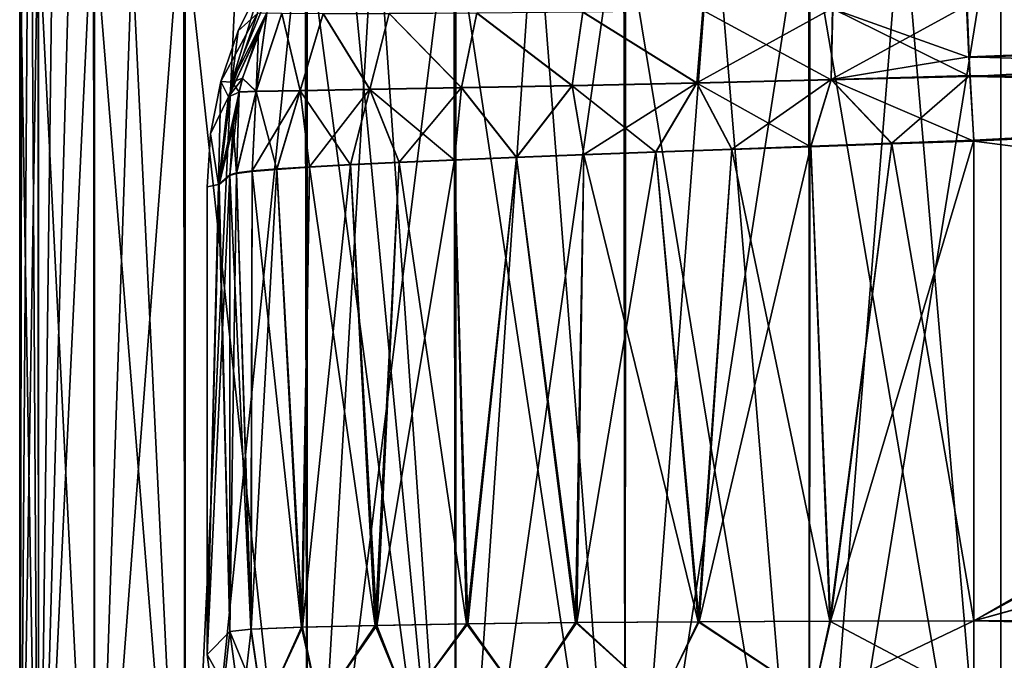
# Model space of a CAD drawing. Header units: metres. Extents: x -90 to 90, y -173 to 74.
# Tile 32 of 256: x -84 to -71, y -8 to 0. Entities that reach past the tile are written whole.
import ezdxf

# ---------------------------------------------------------------- set-up
doc = ezdxf.new("R2010")
doc.units = ezdxf.units.M
doc.layers.add('solid_509418', color=7, linetype='CONTINUOUS')

msp = doc.modelspace()

# ---------------------------------------------------------------- linework, layer by layer
at = {"layer": 'solid_509418'}
for points in [[(-10.1, 11.1, -22.5), (-71.5, -12.5, -22.5), (-24.472662, 8.080914, -22.5)], [(-10.1, 11.1, -22.5), (-10.1, 0.9, -22.5), (-71.5, -12.5, -22.5)], [(-71.5, -12.5, -22.5), (-26.166733, 7.39618, -22.5), (-24.472662, 8.080914, -22.5)], [(-71.5, -12.5, -22.5), (-27.88228, 6.843539, -22.5), (-26.166733, 7.39618, -22.5)], [(-71.5, -12.5, -22.5), (-29.599121, 6.426428, -22.5), (-27.88228, 6.843539, -22.5)], [(-71.5, -12.5, -22.5), (-31.604355, 5.947607, -22.5), (-29.599121, 6.426428, -22.5)], [(-71.5, -12.5, -22.5), (-33.904072, 5.41221, -22.5), (-31.604355, 5.947607, -22.5)], [(-71.5, -12.5, -22.5), (-36.625072, 4.845681, -22.5), (-33.904072, 5.41221, -22.5)], [(-71.5, -12.5, -22.5), (-39.824974, 4.276831, -22.5), (-36.625072, 4.845681, -22.5)], [(-71.5, -12.5, -22.5), (-43.235004, 3.795161, -22.5), (-39.824974, 4.276831, -22.5)], [(-71.5, -12.5, -22.5), (-46.863937, 3.430711, -22.5), (-43.235004, 3.795161, -22.5)], [(-71.5, -12.5, -22.5), (-51.07328, 3.155353, -22.5), (-46.863937, 3.430711, -22.5)], [(-71.5, -12.5, -22.5), (-53.433662, 3.041853, -22.5), (-51.07328, 3.155353, -22.5)], [(-71.5, -12.5, -22.5), (-55.971203, 2.928891, -22.5), (-53.433662, 3.041853, -22.5)], [(-71.5, -12.5, -22.5), (-58.692493, 2.806499, -22.5), (-55.971203, 2.928891, -22.5)], [(-71.5, -12.5, -22.5), (-61.471085, 2.661164, -22.5), (-58.692493, 2.806499, -22.5)], [(-71.5, -12.5, -22.5), (-64.222824, 2.497497, -22.5), (-61.471085, 2.661164, -22.5)], [(-71.5, -12.5, -22.5), (-66.831558, 2.32066, -22.5), (-64.222824, 2.497497, -22.5)], [(-71.5, -12.5, -22.5), (-71.5, 1.946092, -22.5), (-66.831558, 2.32066, -22.5)], [(-83.5, -12.5, 10.5), (-83.5, 1.999967, -0.066533), (-83.5, 1.99892, -0.383681)], [(-83.5, -12.5, 10.5), (-83.5, 1.81021, 5.077047), (-83.5, 1.999967, -0.066533)], [(-83.5, -12.5, 10.5), (-83.5, 1.99892, -0.383681), (-83.5, 1.793696, -5.2929)], [(-79.985283, -12.5, -18.985281), (-79.134773, 1.912223, -19.757984), (-78.18837, 1.927085, -20.463217)], [(-78.16684, -12.5, -20.477634), (-79.985283, -12.5, -18.985281), (-78.18837, 1.927085, -20.463217)], [(-78.16684, -12.5, -20.477634), (-78.18837, 1.927085, -20.463217), (-77.176483, 1.935143, -21.072491)], [(-78.16684, -12.5, -20.477634), (-77.176483, 1.935143, -21.072491), (-76.10894, 1.938683, -21.579607)], [(-76.092201, -12.5, -21.586555), (-78.16684, -12.5, -20.477634), (-76.10894, 1.938683, -21.579607)], [(-76.092201, -12.5, -21.586555), (-76.10894, 1.938683, -21.579607), (-74.996254, 1.939193, -21.979383)], [(-76.092201, -12.5, -21.586555), (-74.996254, 1.939193, -21.979383), (-73.849548, 1.939311, -22.267736)], [(-73.841087, -12.5, -22.269423), (-76.092201, -12.5, -21.586555), (-73.849548, 1.939311, -22.267736)], [(-73.841087, -12.5, -22.269423), (-73.849548, 1.939311, -22.267736), (-72.680283, 1.941211, -22.441814)], [(-73.841087, -12.5, -22.269423), (-71.5, 1.946092, -22.5), (-71.5, -12.5, -22.5)], [(-73.841087, -12.5, -22.269423), (-72.680283, 1.941211, -22.441814), (-71.5, 1.946092, -22.5)], [(-83.5, -12.5, 10.5), (-83.5, 1.803823, 5.161547), (-83.5, 1.81021, 5.077047)], [(-82.586555, -12.5, -15.0922), (-82.096916, 1.749496, -16.130753), (-81.494682, 1.809017, -17.141256)], [(-81.477638, -12.5, -17.166843), (-82.586555, -12.5, -15.0922), (-81.494682, 1.809017, -17.141256)], [(-81.477638, -12.5, -17.166843), (-81.494682, 1.809017, -17.141256), (-80.795753, 1.854915, -18.088741)], [(-81.477638, -12.5, -17.166843), (-80.795753, 1.854915, -18.088741), (-80.006645, 1.888754, -18.963863)], [(-79.985283, -12.5, -18.985281), (-81.477638, -12.5, -17.166843), (-80.006645, 1.888754, -18.963863)], [(-79.985283, -12.5, -18.985281), (-80.006645, 1.888754, -18.963863), (-79.134773, 1.912223, -19.757984)], [(-83.5, -12.5, 10.5), (-83.5, 1.184448, 10.5), (-83.5, 1.803823, 5.161547)], [(-83.5, -12.5, 10.5), (-83.5, 1.793696, -5.2929), (-83.5, 1.748605, -5.841601)], [(-83.5, -12.5, 10.5), (-83.5, 1.748605, -5.841601), (-83.5, 1.18473, -10.5)], [(-82.586555, -12.5, -15.0922), (-82.596848, 1.674413, -15.067266), (-82.096916, 1.749496, -16.130753)], [(-83.269424, -12.5, -12.841084), (-82.871025, 1.615064, -14.334039), (-82.596848, 1.674413, -15.067266)], [(-82.586555, -12.5, -15.0922), (-83.269424, -12.5, -12.841084), (-82.596848, 1.674413, -15.067266)], [(-83.269424, -12.5, -12.841084), (-83.096634, 1.547967, -13.585151), (-82.871025, 1.615064, -14.334039)], [(-83.398949, 1.38596, -12.054035), (-83.272797, 1.471626, -12.824077), (-83.5, -12.5, -10.5)], [(-83.269424, -12.5, -12.841084), (-83.5, -12.5, -10.5), (-83.272797, 1.471626, -12.824077)], [(-83.269424, -12.5, -12.841084), (-83.272797, 1.471626, -12.824077), (-83.096634, 1.547967, -13.585151)], [(-83.474739, 1.290175, -11.278243), (-83.398949, 1.38596, -12.054035), (-83.5, -12.5, -10.5)], [(-83.474739, 1.290175, -11.278243), (-83.5, -12.5, -10.5), (-83.5, 1.18473, -10.5)], [(-83.5, -12.5, 10.5), (-83.5, 1.18473, -10.5), (-83.5, -12.5, -10.5)], [(-83.269424, -12.5, 12.841084), (-83.5, 1.184448, 10.5), (-83.5, -12.5, 10.5)], [(-83.269424, -12.5, 12.841084), (-83.352325, 1.184448, 12.376786), (-83.5, 1.184448, 10.5)], [(-83.269424, -12.5, 12.841084), (-83.269264, 1.184448, 12.841887), (-83.352325, 1.184448, 12.376786)], [(-83.269424, -12.5, 12.841084), (-82.586555, -12.5, 15.0922), (-83.269264, 1.184448, 12.841887)], [(-82.586555, -12.5, 15.0922), (-82.58593, 1.184448, 15.093706), (-83.269264, 1.184448, 12.841887)], [(-82.586555, -12.5, 15.0922), (-81.477638, -12.5, 17.166843), (-82.58593, 1.184448, 15.093706)], [(-81.477638, -12.5, 17.166843), (-82.142174, 1.184448, 16.044737), (-82.58593, 1.184448, 15.093706)], [(-81.477638, -12.5, 17.166843), (-81.47628, 1.184448, 17.168871), (-82.142174, 1.184448, 16.044737)], [(-81.477638, -12.5, 17.166843), (-79.985283, -12.5, 18.985281), (-81.47628, 1.184448, 17.168871)], [(-79.985283, -12.5, 18.985281), (-79.983025, 1.184448, 18.987537), (-81.47628, 1.184448, 17.168871)], [(-79.985283, -12.5, 18.985281), (-78.16684, -12.5, 20.477634), (-79.983025, 1.184448, 18.987537)], [(-78.16684, -12.5, 20.477634), (-79.479126, 1.184448, 19.462894), (-79.983025, 1.184448, 18.987537)], [(-78.16684, -12.5, 20.477634), (-79.10994, 1.184448, 19.778404), (-79.479126, 1.184448, 19.462894)], [(-78.16684, -12.5, 20.477634), (-78.163551, 1.184448, 20.479836), (-79.10994, 1.184448, 19.778404)], [(-78.16684, -12.5, 20.477634), (-76.092201, -12.5, 21.586555), (-78.163551, 1.184448, 20.479836)], [(-76.092201, -12.5, 21.586555), (-77.153038, 1.184448, 21.085045), (-78.163551, 1.184448, 20.479836)], [(-76.092201, -12.5, 21.586555), (-76.088097, 1.184448, 21.588255), (-77.153038, 1.184448, 21.085045)], [(-76.092201, -12.5, 21.586555), (-73.841087, -12.5, 22.269423), (-76.088097, 1.184448, 21.588255)], [(-73.841087, -12.5, 22.269423), (-74.978607, 1.184448, 21.984741), (-76.088097, 1.184448, 21.588255)], [(-73.841087, -12.5, 22.269423), (-73.83625, 1.184448, 22.270384), (-74.978607, 1.184448, 21.984741)], [(-73.841087, -12.5, 22.269423), (-71.5, -12.5, 22.5), (-73.83625, 1.184448, 22.270384)], [(-73.83625, 1.184448, 22.270384), (-71.5, -12.5, 22.5), (-72.67308, 1.184448, 22.442524)], [(-72.67308, 1.184448, 22.442524), (-71.5, -12.5, 22.5), (-71.5, 1.184448, 22.5)], [(-0.000087, -12.5, 22.5), (-71.5, 1.184448, 22.5), (-71.5, -12.5, 22.5)], [(71.5, -12.5, 22.5), (71.5, 1.184448, 22.5), (-71.5, 1.184448, 22.5)], [(-0.000087, -12.5, 22.5), (71.5, -12.5, 22.5), (-71.5, 1.184448, 22.5)], [(-71.910515, 0.216155, -19.245636), (-59.727623, 0.03312, -19.487631), (-59.74535, 0.843912, -19.157879)], [(-10.1, 0.9, -22.5), (-9.929629, -0.394095, -22.5), (-71.5, -12.5, -22.5)], [(-80.904312, -0.713401, 5.363674), (-80.829491, -0.083951, 0.002762), (-80.540291, 0.50288, 0.003374)], [(-80.904312, -0.713401, 5.363674), (-80.540291, 0.50288, 0.003374), (-80.422882, 0.449278, 5.359433)], [(-80.590942, 0.128521, -5.361233), (-80.540291, 0.50288, 0.003374), (-80.829491, -0.083951, 0.002762)], [(-80.476639, 0.136687, 10.669285), (-80.904312, -0.713401, 5.363674), (-80.422882, 0.449278, 5.359433)], [(-80.590942, 0.128521, -5.361233), (-80.829491, -0.083951, 0.002762), (-81.039581, -0.703922, 0.001971)], [(-80.947586, -0.891133, -5.364985), (-80.590942, 0.128521, -5.361233), (-81.039581, -0.703922, 0.001971)], [(-80.475937, 0.132773, -10.669919), (-80.590942, 0.128521, -5.361233), (-80.947586, -0.891133, -5.364985)], [(-80.581047, -0.10226, -10.67571), (-80.475937, 0.132773, -10.669919), (-80.947586, -0.891133, -5.364985)], [(-80.476639, 0.136687, 10.669285), (-80.773216, -0.663409, 10.691967), (-80.904312, -0.713401, 5.363674)], [(-80.608978, -0.822935, 12.449162), (-80.773216, -0.663409, 10.691967), (-80.476639, 0.136687, 10.669285)], [(-80.608978, -0.822935, 12.449162), (-80.476639, 0.136687, 10.669285), (-80.293129, 0.130392, 12.355727)], [(-80.068634, -0.813178, 14.119823), (-80.608978, -0.822935, 12.449162), (-80.293129, 0.130392, 12.355727)], [(-80.608818, -0.827675, -12.448382), (-80.475937, 0.132773, -10.669919), (-80.581047, -0.10226, -10.67571)], [(-80.608818, -0.827675, -12.448382), (-80.29248, 0.126976, -12.354319), (-80.475937, 0.132773, -10.669919)], [(-80.608818, -0.827675, -12.448382), (-80.068817, -0.816954, -14.118488), (-80.29248, 0.126976, -12.354319)], [(-80.068634, -0.813178, 14.119823), (-80.293129, 0.130392, 12.355727), (-79.786461, 0.127115, 13.968526)], [(-80.068817, -0.816954, -14.118488), (-79.78643, 0.124415, -13.966154), (-80.29248, 0.126976, -12.354319)], [(-80.068817, -0.816954, -14.118488), (-79.218887, -0.801577, -15.645467), (-79.78643, 0.124415, -13.966154)], [(-79.218315, -0.798683, 15.646878), (-80.068634, -0.813178, 14.119823), (-79.786461, 0.127115, 13.968526)], [(-79.218315, -0.798683, 15.646878), (-79.786461, 0.127115, 13.968526), (-78.979599, 0.128068, 15.446988)], [(-79.218887, -0.801577, -15.645467), (-78.980217, 0.12601, -15.44458), (-79.78643, 0.124415, -13.966154)], [(-79.218887, -0.801577, -15.645467), (-78.095299, -0.780971, -16.973564), (-78.980217, 0.12601, -15.44458)], [(-78.094513, -0.778487, 16.974674), (-79.218315, -0.798683, 15.646878), (-78.979599, 0.128068, 15.446988)], [(-78.095299, -0.780971, -16.973564), (-77.907448, 0.13254, -16.735106), (-78.980217, 0.12601, -15.44458)], [(-78.094513, -0.778487, 16.974674), (-78.979599, 0.128068, 15.446988), (-77.906586, 0.134311, 16.736856)], [(-78.095299, -0.780971, -16.973564), (-76.743805, -0.754759, -18.055981), (-77.907448, 0.13254, -16.735106)], [(-76.743179, -0.751849, 18.05653), (-78.094513, -0.778487, 16.974674), (-77.906586, 0.134311, 16.736856)], [(-76.743805, -0.754759, -18.055981), (-76.611183, 0.144598, -17.791515), (-77.907448, 0.13254, -16.735106)], [(-76.743179, -0.751849, 18.05653), (-77.906586, 0.134311, 16.736856), (-76.610847, 0.146695, 17.792238)], [(-76.743805, -0.754759, -18.055981), (-75.217438, -0.722809, -18.856277), (-76.611183, 0.144598, -17.791515)], [(-75.21759, -0.718289, 18.856188), (-76.743179, -0.751849, 18.05653), (-76.610847, 0.146695, 17.792238)], [(-75.217438, -0.722809, -18.856277), (-75.141945, 0.16254, -18.577349), (-76.611183, 0.144598, -17.791515)], [(-75.21759, -0.718289, 18.856188), (-76.610847, 0.146695, 17.792238), (-75.143173, 0.165822, 18.577093)], [(-75.21759, -0.718289, 18.856188), (-75.143173, 0.165822, 18.577093), (-73.559471, 0.192016, 19.066227)], [(-73.576019, -0.677619, 19.348738), (-75.21759, -0.718289, 18.856188), (-73.559471, 0.192016, 19.066227)], [(-75.217438, -0.722809, -18.856277), (-73.574211, -0.685263, -19.349258), (-75.141945, 0.16254, -18.577349)], [(-73.574211, -0.685263, -19.349258), (-73.555466, 0.186456, -19.066889), (-75.141945, 0.16254, -18.577349)], [(-73.576019, -0.677619, 19.348738), (-73.559471, 0.192016, 19.066227), (-71.918579, 0.225313, 19.2458)], [(-71.891335, -0.400326, 19.467665), (-73.576019, -0.677619, 19.348738), (-71.918579, 0.225313, 19.2458)], [(-73.574211, -0.685263, -19.349258), (-71.874809, -0.64255, -19.521343), (-73.555466, 0.186456, -19.066889)], [(-73.555466, 0.186456, -19.066889), (-71.885818, -0.409535, -19.467264), (-71.910515, 0.216155, -19.245636)], [(-73.555466, 0.186456, -19.066889), (-71.874809, -0.64255, -19.521343), (-71.885818, -0.409535, -19.467264)], [(-59.728905, 0.070254, 19.489353), (-71.891335, -0.400326, 19.467665), (-71.918579, 0.225313, 19.2458)], [(-71.910515, 0.216155, -19.245636), (-71.885818, -0.409535, -19.467264), (-59.727623, 0.03312, -19.487631)], [(-59.728905, 0.070254, 19.489353), (-59.76675, -0.786706, 19.6), (-71.891335, -0.400326, 19.467665)], [(-71.885818, -0.409535, -19.467264), (-71.874809, -0.64255, -19.521343), (-59.727623, 0.03312, -19.487631)], [(-71.874809, -0.64255, -19.521343), (-59.746826, -0.836098, -19.6), (-59.727623, 0.03312, -19.487631)], [(-80.904312, -0.713401, 5.363674), (-81.039581, -0.703922, 0.001971), (-80.829491, -0.083951, 0.002762)], [(-80.772972, -0.668538, -10.692393), (-80.581047, -0.10226, -10.67571), (-80.947586, -0.891133, -5.364985)], [(-80.608818, -0.827675, -12.448382), (-80.581047, -0.10226, -10.67571), (-80.772972, -0.668538, -10.692393)], [(-25.972456, -7.298994, 19.6), (-71.830795, -7.298992, 19.6), (-46.469486, -0.326088, 19.6)], [(-71.830795, -7.298992, 19.6), (-47.553734, -0.472716, 19.6), (-46.469486, -0.326088, 19.6)], [(-71.891335, -0.400326, 19.467665), (-71.879364, -0.62994, 19.521055), (-73.576019, -0.677619, 19.348738)], [(-71.891335, -0.400326, 19.467665), (-59.76675, -0.786706, 19.6), (-71.879364, -0.62994, 19.521055)], [(-71.830795, -7.298992, 19.6), (-59.76675, -0.786706, 19.6), (-47.553734, -0.472716, 19.6)], [(-9.929629, -0.394095, -22.5), (-9.430127, -1.6, -22.5), (-71.5, -12.5, -22.5)], [(-81.039581, -0.703922, 0.001971), (-81.067833, -1.961061, 5.385787), (-81.166496, -1.343986, 0.001024)], [(-80.947586, -0.891133, -5.364985), (-81.039581, -0.703922, 0.001971), (-81.166496, -1.343986, 0.001024)], [(-80.904312, -0.713401, 5.363674), (-81.067833, -1.961061, 5.385787), (-81.039581, -0.703922, 0.001971)], [(-80.904312, -0.713401, 5.363674), (-81.060471, -1.958851, 5.666893), (-81.067833, -1.961061, 5.385787)], [(-80.814194, -0.829077, 10.697584), (-81.060471, -1.958851, 5.666893), (-80.904312, -0.713401, 5.363674)], [(-80.814011, -0.834457, -10.697958), (-80.772972, -0.668538, -10.692393), (-80.947586, -0.891133, -5.364985)], [(-80.773216, -0.663409, 10.691967), (-80.814194, -0.829077, 10.697584), (-80.904312, -0.713401, 5.363674)], [(-80.608978, -0.822935, 12.449162), (-80.814194, -0.829077, 10.697584), (-80.773216, -0.663409, 10.691967)], [(-80.608818, -0.827675, -12.448382), (-80.772972, -0.668538, -10.692393), (-80.814011, -0.834457, -10.697958)], [(-75.21759, -0.718289, 18.856188), (-76.600365, -1.59829, 18.249916), (-76.743179, -0.751849, 18.05653)], [(-75.21759, -0.718289, 18.856188), (-75.718025, -1.565092, 18.727966), (-76.600365, -1.59829, 18.249916)], [(-75.21759, -0.718289, 18.856188), (-74.788391, -1.530662, 19.105965), (-75.718025, -1.565092, 18.727966)], [(-73.576019, -0.677619, 19.348738), (-74.788391, -1.530662, 19.105965), (-75.21759, -0.718289, 18.856188)], [(-75.217438, -0.722809, -18.856277), (-73.822731, -1.502113, -19.379313), (-73.574211, -0.685263, -19.349258)], [(-73.576019, -0.677619, 19.348738), (-73.822769, -1.495021, 19.379303), (-74.788391, -1.530662, 19.105965)], [(-73.576019, -0.677619, 19.348738), (-72.832893, -1.458212, 19.544655), (-73.822769, -1.495021, 19.379303)], [(-73.574211, -0.685263, -19.349258), (-73.822731, -1.502113, -19.379313), (-72.83287, -1.467706, -19.544659)], [(-71.879364, -0.62994, 19.521055), (-72.832893, -1.458212, 19.544655), (-73.576019, -0.677619, 19.348738)], [(-73.574211, -0.685263, -19.349258), (-71.830795, -1.433038, -19.6), (-71.874809, -0.64255, -19.521343)], [(-73.574211, -0.685263, -19.349258), (-72.83287, -1.467706, -19.544659), (-71.830795, -1.433038, -19.6)], [(-71.879364, -0.62994, 19.521055), (-71.830795, -1.420291, 19.6), (-72.832893, -1.458212, 19.544655)], [(-71.879364, -0.62994, 19.521055), (-59.76675, -0.786706, 19.6), (-60.578636, -0.818127, 19.6)], [(-71.879364, -0.62994, 19.521055), (-60.578636, -0.818127, 19.6), (-71.830795, -1.420291, 19.6)], [(-71.874809, -0.64255, -19.521343), (-71.830795, -1.433038, -19.6), (-60.426353, -0.862137, -19.6)], [(-71.874809, -0.64255, -19.521343), (-60.426353, -0.862137, -19.6), (-59.746826, -0.836098, -19.6)], [(-80.814011, -0.834457, -10.697958), (-80.947586, -0.891133, -5.364985), (-81.067825, -1.963404, -5.38605)], [(-80.889183, -1.254917, -10.713346), (-80.814011, -0.834457, -10.697958), (-81.067825, -1.963404, -5.38605)], [(-80.814194, -0.829077, 10.697584), (-80.927673, -1.844376, 10.738211), (-81.060471, -1.958851, 5.666893)], [(-80.814194, -0.829077, 10.697584), (-80.846146, -1.821262, 11.738319), (-80.927673, -1.844376, 10.738211)], [(-80.846146, -1.828344, -11.738288), (-80.814011, -0.834457, -10.697958), (-80.889183, -1.254917, -10.713346)], [(-80.608978, -0.822935, 12.449162), (-80.655006, -1.7972, 12.723354), (-80.846146, -1.821262, 11.738319)], [(-80.608978, -0.822935, 12.449162), (-80.846146, -1.821262, 11.738319), (-80.814194, -0.829077, 10.697584)], [(-80.608818, -0.827675, -12.448382), (-80.814011, -0.834457, -10.697958), (-80.846146, -1.828344, -11.738288)], [(-80.608818, -0.827675, -12.448382), (-80.846146, -1.828344, -11.738288), (-80.655014, -1.804087, -12.723306)], [(-80.608818, -0.827675, -12.448382), (-80.655014, -1.804087, -12.723306), (-80.35659, -1.778584, -13.681314)], [(-80.068634, -0.813178, 14.119823), (-80.356567, -1.772142, 13.68137), (-80.655006, -1.7972, 12.723354)], [(-80.068634, -0.813178, 14.119823), (-80.655006, -1.7972, 12.723354), (-80.608978, -0.822935, 12.449162)], [(-80.608818, -0.827675, -12.448382), (-80.35659, -1.778584, -13.681314), (-80.068817, -0.816954, -14.118488)], [(-80.068817, -0.816954, -14.118488), (-80.35659, -1.778584, -13.681314), (-79.954498, -1.751881, -14.600657)], [(-80.068634, -0.813178, 14.119823), (-79.954468, -1.746037, 14.600712), (-80.356567, -1.772142, 13.68137)], [(-80.068817, -0.816954, -14.118488), (-79.453621, -1.724025, -15.470156), (-79.218887, -0.801577, -15.645467)], [(-80.068817, -0.816954, -14.118488), (-79.954498, -1.751881, -14.600657), (-79.453621, -1.724025, -15.470156)], [(-79.218315, -0.798683, 15.646878), (-79.954468, -1.746037, 14.600712), (-80.068634, -0.813178, 14.119823)], [(-79.218315, -0.798683, 15.646878), (-79.45359, -1.718836, 15.470202), (-79.954468, -1.746037, 14.600712)], [(-79.218887, -0.801577, -15.645467), (-79.453621, -1.724025, -15.470156), (-78.860046, -1.695066, -16.279236)], [(-79.218315, -0.798683, 15.646878), (-78.860016, -1.690496, 16.27927), (-79.45359, -1.718836, 15.470202)], [(-79.218887, -0.801577, -15.645467), (-78.180984, -1.665061, -17.018055), (-78.095299, -0.780971, -16.973564)], [(-79.218887, -0.801577, -15.645467), (-78.860046, -1.695066, -16.279236), (-78.180984, -1.665061, -17.018055)], [(-78.094513, -0.778487, 16.974674), (-78.860016, -1.690496, 16.27927), (-79.218315, -0.798683, 15.646878)], [(-78.094513, -0.778487, 16.974674), (-78.180962, -1.660977, 17.018076), (-78.860016, -1.690496, 16.27927)], [(-78.095299, -0.780971, -16.973564), (-78.180984, -1.665061, -17.018055), (-77.42469, -1.634078, -17.677626)], [(-78.094513, -0.778487, 16.974674), (-77.424683, -1.630249, 17.677631), (-78.180962, -1.660977, 17.018076)], [(-78.095299, -0.780971, -16.973564), (-77.42469, -1.634078, -17.677626), (-76.743805, -0.754759, -18.055981)], [(-76.743179, -0.751849, 18.05653), (-77.424683, -1.630249, 17.677631), (-78.094513, -0.778487, 16.974674)], [(-76.743805, -0.754759, -18.055981), (-77.42469, -1.634078, -17.677626), (-76.600349, -1.60219, -18.249922)], [(-76.743179, -0.751849, 18.05653), (-76.600365, -1.59829, 18.249916), (-77.424683, -1.630249, 17.677631)], [(-76.743805, -0.754759, -18.055981), (-75.717995, -1.569493, -18.727978), (-75.217438, -0.722809, -18.856277)], [(-76.743805, -0.754759, -18.055981), (-76.600349, -1.60219, -18.249922), (-75.717995, -1.569493, -18.727978)], [(-75.217438, -0.722809, -18.856277), (-75.717995, -1.569493, -18.727978), (-74.788353, -1.536092, -19.105976)], [(-75.217438, -0.722809, -18.856277), (-74.788353, -1.536092, -19.105976), (-73.822731, -1.502113, -19.379313)], [(-71.830795, -7.298992, 19.6), (-60.578636, -0.818127, 19.6), (-59.76675, -0.786706, 19.6)], [(-71.830795, -7.298992, 19.6), (-71.830795, -1.420291, 19.6), (-60.578636, -0.818127, 19.6)], [(-80.947586, -0.891133, -5.364985), (-81.166496, -1.343986, 0.001024), (-81.067825, -1.963404, -5.38605)], [(-60.426353, -0.862137, -19.6), (-71.830795, -1.433038, -19.6), (-25.97245, -7.298995, -19.6)], [(-80.889183, -1.254917, -10.713346), (-81.067825, -1.963404, -5.38605), (-81.060516, -1.962172, -5.665239)], [(-80.889183, -1.254917, -10.713346), (-81.060516, -1.962172, -5.665239), (-80.927673, -1.851308, -10.738211)], [(-80.846146, -1.828344, -11.738288), (-80.889183, -1.254917, -10.713346), (-80.927673, -1.851308, -10.738211)], [(-81.166496, -1.343986, 0.001024), (-81.067833, -1.961061, 5.385787), (-81.208862, -1.992891, 0.000024)], [(-81.166496, -1.343986, 0.001024), (-81.208862, -1.992891, 0.000024), (-81.067825, -1.963404, -5.38605)], [(-73.582451, -7.30149, 19.429819), (-71.830795, -1.420291, 19.6), (-71.830795, -7.298992, 19.6)], [(-73.582451, -7.30149, 19.429819), (-72.832893, -1.458212, 19.544655), (-71.830795, -1.420291, 19.6)], [(-72.83287, -1.467706, -19.544659), (-71.830795, -7.298992, -19.6), (-71.830795, -1.433038, -19.6)], [(-71.830795, -1.433038, -19.6), (-71.830795, -7.298992, -19.6), (-25.97245, -7.298995, -19.6)], [(-76.68557, -7.319585, 18.196827), (-76.600365, -1.59829, 18.249916), (-75.718025, -1.565092, 18.727966)], [(-75.188896, -7.308417, 18.957726), (-76.68557, -7.319585, 18.196827), (-75.718025, -1.565092, 18.727966)], [(-75.188896, -7.308417, 18.957726), (-75.718025, -1.565092, 18.727966), (-74.788391, -1.530662, 19.105965)], [(-75.200943, -7.308487, -18.952934), (-74.788353, -1.536092, -19.105976), (-75.717995, -1.569493, -18.727978)], [(-75.200943, -7.308487, -18.952934), (-73.589821, -7.301512, -19.428371), (-74.788353, -1.536092, -19.105976)], [(-75.188896, -7.308417, 18.957726), (-74.788391, -1.530662, 19.105965), (-73.822769, -1.495021, 19.379303)], [(-73.582451, -7.30149, 19.429819), (-75.188896, -7.308417, 18.957726), (-73.822769, -1.495021, 19.379303)], [(-73.589821, -7.301512, -19.428371), (-73.822731, -1.502113, -19.379313), (-74.788353, -1.536092, -19.105976)], [(-73.582451, -7.30149, 19.429819), (-73.822769, -1.495021, 19.379303), (-72.832893, -1.458212, 19.544655)], [(-73.589821, -7.301512, -19.428371), (-72.83287, -1.467706, -19.544659), (-73.822731, -1.502113, -19.379313)], [(-73.589821, -7.301512, -19.428371), (-71.830795, -7.298992, -19.6), (-72.83287, -1.467706, -19.544659)], [(-79.133621, -7.352859, 15.929432), (-78.860016, -1.690496, 16.27927), (-78.180962, -1.660977, 17.018076)], [(-78.017899, -7.334609, 17.173061), (-79.133621, -7.352859, 15.929432), (-78.180962, -1.660977, 17.018076)], [(-78.034767, -7.334839, -17.157379), (-78.180984, -1.665061, -17.018055), (-78.860046, -1.695066, -16.279236)], [(-78.034767, -7.334839, -17.157379), (-77.42469, -1.634078, -17.677626), (-78.180984, -1.665061, -17.018055)], [(-78.017899, -7.334609, 17.173061), (-78.180962, -1.660977, 17.018076), (-77.424683, -1.630249, 17.677631)], [(-78.034767, -7.334839, -17.157379), (-76.700531, -7.319724, -18.18737), (-77.42469, -1.634078, -17.677626)], [(-76.68557, -7.319585, 18.196827), (-78.017899, -7.334609, 17.173061), (-77.424683, -1.630249, 17.677631)], [(-76.700531, -7.319724, -18.18737), (-76.600349, -1.60219, -18.249922), (-77.42469, -1.634078, -17.677626)], [(-76.68557, -7.319585, 18.196827), (-77.424683, -1.630249, 17.677631), (-76.600365, -1.59829, 18.249916)], [(-76.700531, -7.319724, -18.18737), (-75.200943, -7.308487, -18.952934), (-76.600349, -1.60219, -18.249922)], [(-75.200943, -7.308487, -18.952934), (-75.717995, -1.569493, -18.727978), (-76.600349, -1.60219, -18.249922)], [(-9.430127, -1.6, -22.5), (-8.635534, -2.635534, -22.5), (-71.5, -12.5, -22.5)], [(-80.670555, -7.400826, 12.660698), (-80.846146, -1.821262, 11.738319), (-80.655006, -1.7972, 12.723354)], [(-80.673561, -7.401008, -12.648345), (-80.655014, -1.804087, -12.723306), (-80.846146, -1.828344, -11.738288)], [(-80.673561, -7.401008, -12.648345), (-80.052353, -7.375296, -14.400762), (-80.655014, -1.804087, -12.723306)], [(-80.670555, -7.400826, 12.660698), (-80.655006, -1.7972, 12.723354), (-80.356567, -1.772142, 13.68137)], [(-80.042442, -7.37499, 14.421582), (-80.670555, -7.400826, 12.660698), (-80.356567, -1.772142, 13.68137)], [(-80.052353, -7.375296, -14.400762), (-80.35659, -1.778584, -13.681314), (-80.655014, -1.804087, -12.723306)], [(-80.052353, -7.375296, -14.400762), (-79.954498, -1.751881, -14.600657), (-80.35659, -1.778584, -13.681314)], [(-80.042442, -7.37499, 14.421582), (-80.356567, -1.772142, 13.68137), (-79.954468, -1.746037, 14.600712)], [(-80.052353, -7.375296, -14.400762), (-79.150124, -7.353186, -15.907159), (-79.954498, -1.751881, -14.600657)], [(-80.042442, -7.37499, 14.421582), (-79.954468, -1.746037, 14.600712), (-79.45359, -1.718836, 15.470202)], [(-79.133621, -7.352859, 15.929432), (-80.042442, -7.37499, 14.421582), (-79.45359, -1.718836, 15.470202)], [(-79.150124, -7.353186, -15.907159), (-79.453621, -1.724025, -15.470156), (-79.954498, -1.751881, -14.600657)], [(-79.150124, -7.353186, -15.907159), (-78.860046, -1.695066, -16.279236), (-79.453621, -1.724025, -15.470156)], [(-79.133621, -7.352859, 15.929432), (-79.45359, -1.718836, 15.470202), (-78.860016, -1.690496, 16.27927)], [(-79.150124, -7.353186, -15.907159), (-78.034767, -7.334839, -17.157379), (-78.860046, -1.695066, -16.279236)], [(-81.208862, -7.710234), (-81.060471, -1.958851, 5.666893), (-80.927673, -1.844376, 10.738211)], [(-80.927673, -7.429044, 10.738211), (-81.208862, -7.710234), (-80.927673, -1.844376, 10.738211)], [(-80.927673, -7.429044, -10.738211), (-80.927673, -1.851308, -10.738211), (-81.060516, -1.962172, -5.665239)], [(-80.846146, -1.821262, 11.738319), (-80.927673, -7.429044, 10.738211), (-80.927673, -1.844376, 10.738211)], [(-80.670555, -7.400826, 12.660698), (-80.927673, -7.429044, 10.738211), (-80.846146, -1.821262, 11.738319)], [(-80.673561, -7.401008, -12.648345), (-80.846146, -1.828344, -11.738288), (-80.927673, -1.851308, -10.738211)], [(-80.673561, -7.401008, -12.648345), (-80.927673, -1.851308, -10.738211), (-80.927673, -7.429044, -10.738211)], [(-81.208862, -7.710234), (-81.067833, -1.961061, 5.385787), (-81.060471, -1.958851, 5.666893)], [(-81.208862, -7.710234), (-81.208862, -1.992891, 0.000024), (-81.067833, -1.961061, 5.385787)], [(-81.067825, -1.963404, -5.38605), (-81.208862, -1.992891, 0.000024), (-81.208862, -7.710234)], [(-80.927673, -7.429044, -10.738211), (-81.067825, -1.963404, -5.38605), (-81.208862, -7.710234)], [(-80.927673, -7.429044, -10.738211), (-81.060516, -1.962172, -5.665239), (-81.067825, -1.963404, -5.38605)], [(-8.635534, -2.635534, -22.5), (-7.6, -3.430127, -22.5), (-71.5, -12.5, -22.5)], [(-7.6, -3.430127, -22.5), (-6.394095, -3.929629, -22.5), (-71.5, -12.5, -22.5)], [(-6.394095, -3.929629, -22.5), (-5.1, -4.1, -22.5), (-71.5, -12.5, -22.5)], [(-5.1, -4.1, -22.5), (0, -12.5, -22.5), (-71.5, -12.5, -22.5)], [(-78.754189, -8.320627, -16.21875), (-78.034767, -7.334839, -17.157379), (-79.150124, -7.353186, -15.907159)], [(-78.754967, -8.316565, 16.219406), (-79.133621, -7.352859, 15.929432), (-78.017899, -7.334609, 17.173061)], [(-77.341232, -8.280505, 17.596466), (-78.754967, -8.316565, 16.219406), (-78.017899, -7.334609, 17.173061)], [(-77.340622, -8.284572, -17.595673), (-78.034767, -7.334839, -17.157379), (-78.754189, -8.320627, -16.21875)], [(-77.340622, -8.284572, -17.595673), (-76.700531, -7.319724, -18.18737), (-78.034767, -7.334839, -17.157379)], [(-77.341232, -8.280505, 17.596466), (-78.017899, -7.334609, 17.173061), (-76.68557, -7.319585, 18.196827)], [(-75.66011, -8.253416, 18.630947), (-77.341232, -8.280505, 17.596466), (-76.68557, -7.319585, 18.196827)], [(-75.659691, -8.257485, -18.630051), (-76.700531, -7.319724, -18.18737), (-77.340622, -8.284572, -17.595673)], [(-75.659691, -8.257485, -18.630051), (-75.200943, -7.308487, -18.952934), (-76.700531, -7.319724, -18.18737)], [(-75.66011, -8.253416, 18.630947), (-76.68557, -7.319585, 18.196827), (-75.188896, -7.308417, 18.957726)], [(-73.793297, -8.236616, 19.272505), (-75.66011, -8.253416, 18.630947), (-75.188896, -7.308417, 18.957726)], [(-73.793091, -8.240687, -19.271547), (-75.200943, -7.308487, -18.952934), (-75.659691, -8.257485, -18.630051)], [(-73.793091, -8.240687, -19.271547), (-73.589821, -7.301512, -19.428371), (-75.200943, -7.308487, -18.952934)], [(-73.793297, -8.236616, 19.272505), (-75.188896, -7.308417, 18.957726), (-73.582451, -7.30149, 19.429819)], [(-73.793297, -8.236616, 19.272505), (-71.830795, -7.298992, 19.6), (-71.830795, -8.230924, 19.489923)], [(-73.793297, -8.236616, 19.272505), (-73.582451, -7.30149, 19.429819), (-71.830795, -7.298992, 19.6)], [(-73.793091, -8.240687, -19.271547), (-71.830795, -8.234995, -19.488945), (-73.589821, -7.301512, -19.428371)], [(-73.589821, -7.301512, -19.428371), (-71.830795, -8.234995, -19.488945), (-71.830795, -7.298992, -19.6)], [(-71.830795, -8.234995, -19.488945), (-25.97245, -7.298995, -19.6), (-71.830795, -7.298992, -19.6)], [(-25.972456, -8.317402, 19.468184), (-71.830795, -7.298992, 19.6), (-25.972456, -7.298994, 19.6)], [(-25.972456, -8.317402, 19.468184), (-71.830795, -8.230924, 19.489923), (-71.830795, -7.298992, 19.6)], [(-71.830795, -8.234995, -19.488945), (-71.830795, -8.317403, -19.468184), (-25.97245, -7.298995, -19.6)], [(-25.97245, -8.317402, -19.468184), (-25.97245, -7.298995, -19.6), (-71.830795, -8.317403, -19.468184)], [(-80.791916, -8.459481, 10.761639), (-81.208862, -7.710234), (-80.927673, -7.429044, 10.738211)], [(-81.073586, -8.7418), (-80.927673, -7.429044, -10.738211), (-81.208862, -7.710234)], [(-80.790833, -8.463525, -10.761716), (-80.927673, -7.429044, -10.738211), (-81.073586, -8.7418)], [(-80.791916, -8.459481, 10.761639), (-80.927673, -7.429044, 10.738211), (-80.670555, -7.400826, 12.660698)], [(-80.522202, -8.412324, -12.717011), (-80.673561, -7.401008, -12.648345), (-80.927673, -7.429044, -10.738211)], [(-80.522202, -8.412324, -12.717011), (-80.927673, -7.429044, -10.738211), (-80.790833, -8.463525, -10.761716)], [(-80.523239, -8.408273, 12.717211), (-80.791916, -8.459481, 10.761639), (-80.670555, -7.400826, 12.660698)], [(-80.522202, -8.412324, -12.717011), (-80.052353, -7.375296, -14.400762), (-80.673561, -7.401008, -12.648345)], [(-80.523239, -8.408273, 12.717211), (-80.670555, -7.400826, 12.660698), (-80.042442, -7.37499, 14.421582)], [(-79.833046, -8.359852, 14.566324), (-80.523239, -8.408273, 12.717211), (-80.042442, -7.37499, 14.421582)], [(-79.832115, -8.36391, -14.565866), (-80.052353, -7.375296, -14.400762), (-80.522202, -8.412324, -12.717011)], [(-79.832115, -8.36391, -14.565866), (-79.150124, -7.353186, -15.907159), (-80.052353, -7.375296, -14.400762)], [(-79.833046, -8.359852, 14.566324), (-80.042442, -7.37499, 14.421582), (-79.133621, -7.352859, 15.929432)], [(-78.754967, -8.316565, 16.219406), (-79.833046, -8.359852, 14.566324), (-79.133621, -7.352859, 15.929432)], [(-78.754189, -8.320627, -16.21875), (-79.150124, -7.353186, -15.907159), (-79.832115, -8.36391, -14.565866)], [(-80.791916, -8.459481, 10.761639), (-81.073586, -8.7418), (-81.208862, -7.710234)]]:
    msp.add_3dface(points, dxfattribs=at)

doc.saveas('drawing.dxf')
